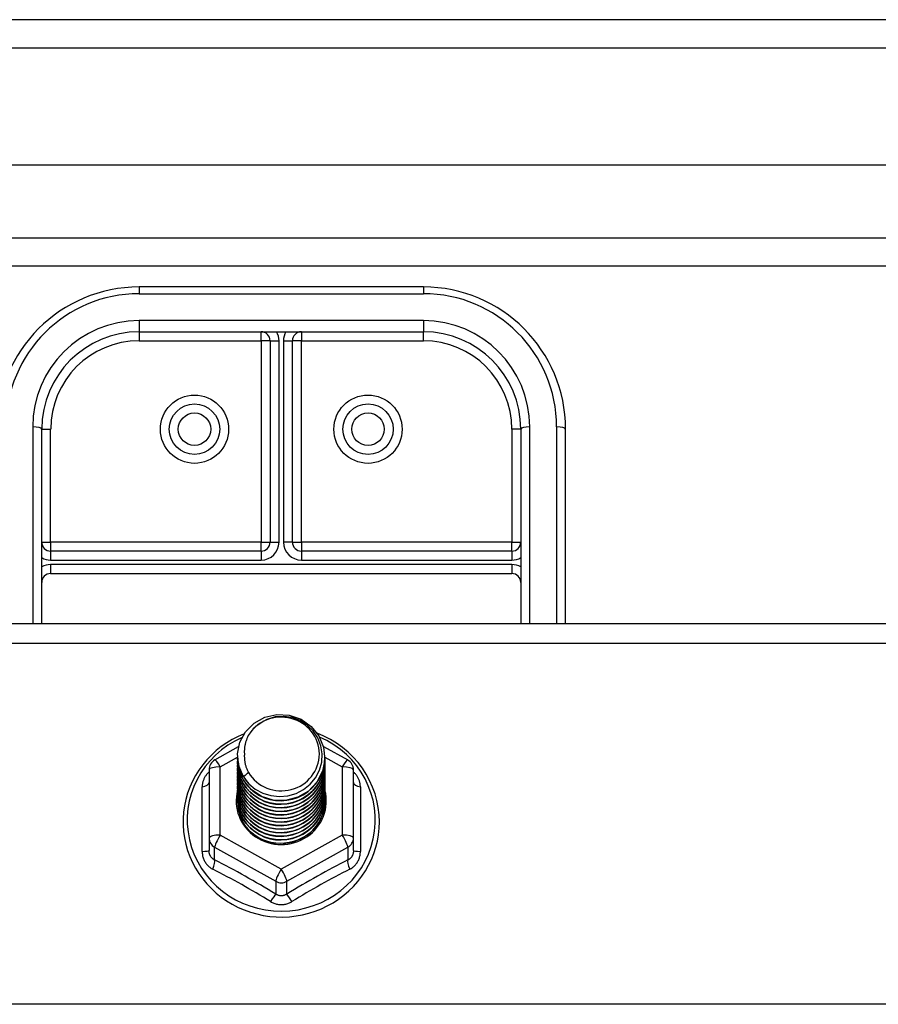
# Model space of a CAD drawing. Header units: inches. Extents: x 40 to 100, y 24.2 to 48.5.
# Tile 34 of 83: x 58.6 to 61.6, y 43.9 to 47.3. Entities that reach past the tile are written whole.
import ezdxf

# ---------------------------------------------------------------- set-up
doc = ezdxf.new("R2010")
doc.units = ezdxf.units.IN
doc.header["$MEASUREMENT"] = 0
doc.layers.add('Visible Edges(ANSI)', color=7, linetype='Continuous', lineweight=25)
doc.layers.add('Visible Tangent Edges(ANSI)', color=7, linetype='Continuous', lineweight=25)

msp = doc.modelspace()

# ---------------------------------------------------------------- linework, layer by layer
at = {"layer": 'Visible Edges(ANSI)'}
for p, q in [((99.9459, 47.3342), (40.1439, 47.3342)), ((99.3362, 46.8224), (40.7535, 46.8224)), ((99.1477, 46.4681), (40.942, 46.4681)), ((60.0449, 46.3943), (59.0449, 46.3943)), ((59.0449, 46.2368), (60.0449, 46.2368)), ((59.5055, 46.2053), (59.5055, 45.4971)), ((59.5842, 45.4971), (59.5842, 46.2053)), ((58.7023, 45.2114), (58.7023, 45.8943)), ((60.3874, 45.8943), (60.3874, 45.2114)), ((60.5449, 45.2114), (60.5449, 45.8943)), ((59.474, 45.4656), (58.7338, 45.4656)), ((60.3559, 45.4656), (59.6157, 45.4656)), ((58.7338, 45.3869), (60.3559, 45.3869)), ((53.5449, 45.2114), (98.5449, 45.2114)), ((59.3111, 44.7312), (59.395, 44.7781)), ((59.6931, 44.779), (59.7786, 44.7312)), ((59.3913, 44.7456), (59.3913, 44.746)), ((59.3913, 44.7331), (59.3913, 44.7335)), ((59.6984, 44.7394), (59.6984, 44.7398)), ((59.2909, 44.6969), (59.2909, 44.4573)), ((59.3913, 44.7206), (59.3913, 44.721)), ((59.3913, 44.708), (59.3913, 44.7084)), ((59.6984, 44.7268), (59.6984, 44.7272)), ((59.6984, 44.7143), (59.6984, 44.7147)), ((59.6984, 44.7017), (59.6984, 44.7022)), ((59.7988, 44.4573), (59.7988, 44.6969)), ((59.3913, 44.6955), (59.3913, 44.6959)), ((59.3913, 44.6829), (59.3913, 44.6834)), ((59.3913, 44.6704), (59.3913, 44.6708)), ((59.6984, 44.6892), (59.6984, 44.6896)), ((59.6984, 44.6767), (59.6984, 44.6771)), ((59.6984, 44.6641), (59.6984, 44.6645)), ((59.3913, 44.6579), (59.3913, 44.6583)), ((59.3913, 44.6453), (59.3913, 44.6457)), ((59.3913, 44.6328), (59.3913, 44.6332)), ((59.6984, 44.6516), (59.6984, 44.652)), ((59.6984, 44.6391), (59.6984, 44.6395)), ((59.3913, 44.6202), (59.3913, 44.6207)), ((59.3913, 44.6077), (59.3913, 44.6081)), ((59.3913, 44.5952), (59.3913, 44.5956)), ((59.6984, 44.6265), (59.6984, 44.6269)), ((59.6984, 44.614), (59.6984, 44.6144)), ((59.6984, 44.6014), (59.6984, 44.6019)), ((59.6984, 44.5889), (59.6984, 44.5893)), ((59.2909, 44.4573), (59.2909, 44.4125)), ((59.7988, 44.4125), (59.7988, 44.4573)), ((59.5256, 44.4385), (59.5251, 44.4358))]:
    msp.add_line(p, q, dxfattribs=at)
at = {"layer": 'Visible Edges(ANSI)', "flags": 128}
for points in [[(59.4122, 44.6723), (59.3958, 44.7109), (59.3915, 44.7524), (59.3995, 44.7933), (59.4194, 44.8304), (59.4494, 44.8605), (59.4871, 44.8813), (59.5295, 44.8908), (59.5732, 44.8885), (59.6145, 44.8743), (59.6502, 44.8494), (59.6774, 44.8157), (59.6939, 44.776), (59.6983, 44.7334), (59.6902, 44.6913), (59.6704, 44.6531), (59.6404, 44.6218), (59.6027, 44.5999), (59.5603, 44.5891), (59.5167, 44.5903), (59.4753, 44.6033), (59.4396, 44.6271), (59.4123, 44.6596), (59.3959, 44.6981), (59.3914, 44.7396)], [(59.4308, 44.6477), (59.4536, 44.6288), (59.4798, 44.6147), (59.5083, 44.6058), (59.5382, 44.6026), (59.5682, 44.6051), (59.597, 44.6135), (59.6236, 44.6272), (59.6468, 44.646), (59.6656, 44.6688), (59.6793, 44.6949), (59.6872, 44.7231), (59.6889, 44.7524), (59.6843, 44.7813), (59.6736, 44.8087), (59.6574, 44.8332), (59.6361, 44.854), (59.6108, 44.8699), (59.5827, 44.8802), (59.553, 44.8844), (59.5231, 44.8823), (59.4944, 44.874), (59.4683, 44.8599), (59.4461, 44.8406), (59.429, 44.817)], [(59.4145, 44.8235), (59.3933, 44.8142), (59.3727, 44.8036), (59.3529, 44.7917), (59.334, 44.7785), (59.3161, 44.7641), (59.2992, 44.7486), (59.2833, 44.732), (59.2687, 44.7144), (59.2554, 44.6958), (59.2433, 44.6764), (59.2327, 44.6563), (59.2234, 44.6355), (59.2156, 44.6141), (59.2094, 44.5923), (59.2047, 44.5701), (59.2015, 44.5476), (59.1999, 44.525), (59.1999, 44.5023), (59.2015, 44.4797), (59.2046, 44.4573), (59.2093, 44.4351), (59.2156, 44.4132), (59.2233, 44.3919), (59.2326, 44.3711), (59.2432, 44.3509), (59.2552, 44.3315), (59.2686, 44.313), (59.2832, 44.2953), (59.299, 44.2787), (59.3159, 44.2632), (59.3339, 44.2487), (59.3528, 44.2355), (59.3725, 44.2236), (59.3931, 44.213), (59.4143, 44.2038), (59.4362, 44.196), (59.4585, 44.1896), (59.4812, 44.1847), (59.5042, 44.1813), (59.5274, 44.1794), (59.5506, 44.179), (59.5738, 44.1801), (59.5969, 44.1828), (59.6198, 44.1869), (59.6423, 44.1926), (59.6644, 44.1997), (59.686, 44.2082), (59.7069, 44.2181), (59.7271, 44.2294), (59.7464, 44.2419), (59.7649, 44.2557), (59.7823, 44.2707), (59.7987, 44.2868), (59.8139, 44.304), (59.8279, 44.3221), (59.8406, 44.341), (59.852, 44.3608), (59.8619, 44.3813), (59.8704, 44.4024), (59.8774, 44.424), (59.8829, 44.446), (59.8869, 44.4684), (59.8892, 44.4909), (59.89, 44.5136)], [(59.429, 44.817), (59.4277, 44.8145), (59.4265, 44.8119), (59.4254, 44.8093), (59.4243, 44.8068), (59.4232, 44.8041), (59.4222, 44.8015), (59.4213, 44.7988), (59.4204, 44.7961), (59.4196, 44.7934), (59.4189, 44.7907), (59.4182, 44.788), (59.4176, 44.7853), (59.417, 44.7825), (59.4165, 44.7798), (59.4161, 44.777), (59.4157, 44.7742), (59.4154, 44.7714), (59.4152, 44.7686), (59.415, 44.7658), (59.4149, 44.763), (59.4149, 44.7602), (59.4149, 44.7574), (59.415, 44.7546), (59.4151, 44.7518)], [(59.89, 44.5136), (59.889, 44.5386), (59.8861, 44.5635), (59.8813, 44.5881), (59.8747, 44.6122), (59.8661, 44.6359), (59.8558, 44.6588), (59.8438, 44.6809), (59.8301, 44.7021), (59.8148, 44.7222), (59.798, 44.7411), (59.7798, 44.7588), (59.7603, 44.775), (59.7396, 44.7899), (59.7178, 44.8032), (59.6951, 44.8149), (59.6715, 44.8249)], [(59.3913, 44.7456), (59.3914, 44.7412), (59.3916, 44.7367), (59.392, 44.7322), (59.3925, 44.7278), (59.3931, 44.7233), (59.3939, 44.7189), (59.3948, 44.7145), (59.3959, 44.7102), (59.3971, 44.7058), (59.3984, 44.7016), (59.3999, 44.6973), (59.4015, 44.6931), (59.4033, 44.689), (59.4052, 44.6849), (59.4072, 44.6808), (59.4093, 44.6768), (59.4116, 44.6729), (59.414, 44.6691), (59.4165, 44.6653), (59.4191, 44.6616), (59.4219, 44.658), (59.4248, 44.6545), (59.4277, 44.651), (59.4308, 44.6477)], [(59.3913, 44.7331), (59.3926, 44.714), (59.3965, 44.6952), (59.403, 44.6771), (59.4119, 44.6599), (59.423, 44.644), (59.4363, 44.6297), (59.4514, 44.6171), (59.4681, 44.6066), (59.4861, 44.5983), (59.5051, 44.5923), (59.5248, 44.5888), (59.5449, 44.5878), (59.5649, 44.5893), (59.5846, 44.5933), (59.6036, 44.5998), (59.6216, 44.6087), (59.6383, 44.6197), (59.6534, 44.6328), (59.6667, 44.6477), (59.6778, 44.6641), (59.6867, 44.6818), (59.6932, 44.7004), (59.6971, 44.7197), (59.6984, 44.7394)], [(59.6983, 44.7333), (59.6977, 44.7131), (59.6944, 44.6932), (59.6884, 44.6738), (59.6798, 44.6555), (59.6688, 44.6384), (59.6556, 44.6228), (59.6403, 44.6092), (59.6234, 44.5976), (59.605, 44.5883), (59.5855, 44.5815), (59.5653, 44.5772), (59.5448, 44.5756), (59.5242, 44.5767), (59.504, 44.5804), (59.4846, 44.5867), (59.4662, 44.5955), (59.4493, 44.6066), (59.434, 44.6197), (59.4208, 44.6347), (59.4098, 44.6513), (59.4012, 44.6692), (59.3953, 44.688), (59.392, 44.7074), (59.3914, 44.727)], [(59.4151, 44.7518), (59.415, 44.749), (59.4149, 44.7462), (59.4149, 44.7434), (59.415, 44.7406), (59.4151, 44.7378), (59.4153, 44.735), (59.4155, 44.7322), (59.4159, 44.7294), (59.4162, 44.7266), (59.4167, 44.7239), (59.4172, 44.7211), (59.4178, 44.7184), (59.4184, 44.7156), (59.4191, 44.7129), (59.4198, 44.7102), (59.4207, 44.7075), (59.4215, 44.7048), (59.4225, 44.7022), (59.4235, 44.6995), (59.4245, 44.6969), (59.4257, 44.6943), (59.4268, 44.6917), (59.4281, 44.6892), (59.4294, 44.6867)], [(59.3913, 44.7206), (59.3926, 44.7014), (59.3965, 44.6827), (59.403, 44.6645), (59.4119, 44.6474), (59.423, 44.6315), (59.4363, 44.6171), (59.4514, 44.6046), (59.4681, 44.5941), (59.4861, 44.5857), (59.5051, 44.5798), (59.5248, 44.5762), (59.5449, 44.5752), (59.5649, 44.5767), (59.5846, 44.5808), (59.6036, 44.5873), (59.6216, 44.5962), (59.6383, 44.6072), (59.6534, 44.6203), (59.6667, 44.6351), (59.6778, 44.6515), (59.6867, 44.6692), (59.6932, 44.6879), (59.6971, 44.7072), (59.6984, 44.7268)], [(59.3913, 44.708), (59.3926, 44.6889), (59.3965, 44.6701), (59.403, 44.652), (59.4119, 44.6348), (59.423, 44.6189), (59.4363, 44.6046), (59.4514, 44.5921), (59.4681, 44.5815), (59.4861, 44.5732), (59.5051, 44.5672), (59.5248, 44.5637), (59.5449, 44.5627), (59.5649, 44.5642), (59.5846, 44.5683), (59.6036, 44.5748), (59.6216, 44.5836), (59.6383, 44.5947), (59.6534, 44.6077), (59.6667, 44.6226), (59.6778, 44.639), (59.6867, 44.6567), (59.6932, 44.6753), (59.6971, 44.6946), (59.6984, 44.7143)], [(59.3913, 44.6955), (59.3926, 44.6764), (59.3965, 44.6576), (59.403, 44.6394), (59.4119, 44.6223), (59.423, 44.6064), (59.4363, 44.5921), (59.4514, 44.5795), (59.4681, 44.569), (59.4861, 44.5607), (59.5051, 44.5547), (59.5248, 44.5511), (59.5449, 44.5501), (59.5649, 44.5517), (59.5846, 44.5557), (59.6036, 44.5622), (59.6216, 44.5711), (59.6383, 44.5821), (59.6534, 44.5952), (59.6667, 44.6101), (59.6778, 44.6265), (59.6867, 44.6441), (59.6932, 44.6628), (59.6971, 44.6821), (59.6984, 44.7017)], [(59.6983, 44.7208), (59.6977, 44.7006), (59.6944, 44.6806), (59.6884, 44.6613), (59.6798, 44.6429), (59.6688, 44.6258), (59.6556, 44.6103), (59.6403, 44.5966), (59.6234, 44.585), (59.605, 44.5757), (59.5855, 44.5689), (59.5653, 44.5647), (59.5448, 44.5631), (59.5242, 44.5642), (59.504, 44.5679), (59.4846, 44.5742), (59.4662, 44.583), (59.4493, 44.594), (59.434, 44.6072), (59.4208, 44.6222), (59.4098, 44.6388), (59.4012, 44.6566), (59.3953, 44.6754), (59.392, 44.6948), (59.3914, 44.7145)], [(59.6983, 44.7082), (59.6977, 44.688), (59.6944, 44.6681), (59.6884, 44.6488), (59.6798, 44.6304), (59.6688, 44.6133), (59.6556, 44.5978), (59.6403, 44.5841), (59.6234, 44.5725), (59.605, 44.5632), (59.5855, 44.5564), (59.5653, 44.5521), (59.5448, 44.5505), (59.5242, 44.5516), (59.504, 44.5554), (59.4846, 44.5617), (59.4662, 44.5704), (59.4493, 44.5815), (59.434, 44.5947), (59.4208, 44.6097), (59.4098, 44.6262), (59.4012, 44.6441), (59.3953, 44.6629), (59.392, 44.6823), (59.3914, 44.702)], [(59.3913, 44.6829), (59.3926, 44.6638), (59.3965, 44.645), (59.403, 44.6269), (59.4119, 44.6097), (59.423, 44.5939), (59.4363, 44.5795), (59.4514, 44.567), (59.4681, 44.5564), (59.4861, 44.5481), (59.5051, 44.5421), (59.5248, 44.5386), (59.5449, 44.5376), (59.5649, 44.5391), (59.5846, 44.5432), (59.6036, 44.5497), (59.6216, 44.5585), (59.6383, 44.5696), (59.6534, 44.5827), (59.6667, 44.5975), (59.6778, 44.6139), (59.6867, 44.6316), (59.6932, 44.6503), (59.6971, 44.6696), (59.6984, 44.6892)], [(59.3913, 44.6704), (59.3926, 44.6513), (59.3965, 44.6325), (59.403, 44.6144), (59.4119, 44.5972), (59.423, 44.5813), (59.4363, 44.567), (59.4514, 44.5544), (59.4681, 44.5439), (59.4861, 44.5356), (59.5051, 44.5296), (59.5248, 44.5261), (59.5449, 44.5251), (59.5649, 44.5266), (59.5846, 44.5306), (59.6036, 44.5371), (59.6216, 44.546), (59.6383, 44.557), (59.6534, 44.5701), (59.6667, 44.585), (59.6778, 44.6014), (59.6867, 44.6191), (59.6932, 44.6377), (59.6971, 44.657), (59.6984, 44.6767)], [(59.3913, 44.6579), (59.3926, 44.6387), (59.3965, 44.62), (59.403, 44.6018), (59.4119, 44.5847), (59.423, 44.5688), (59.4363, 44.5544), (59.4514, 44.5419), (59.4681, 44.5314), (59.4861, 44.523), (59.5051, 44.5171), (59.5248, 44.5135), (59.5449, 44.5125), (59.5649, 44.5141), (59.5846, 44.5181), (59.6036, 44.5246), (59.6216, 44.5335), (59.6383, 44.5445), (59.6534, 44.5576), (59.6667, 44.5724), (59.6778, 44.5889), (59.6867, 44.6065), (59.6932, 44.6252), (59.6971, 44.6445), (59.6984, 44.6641)], [(59.6983, 44.6957), (59.6977, 44.6755), (59.6944, 44.6556), (59.6884, 44.6362), (59.6798, 44.6178), (59.6688, 44.6007), (59.6556, 44.5852), (59.6403, 44.5715), (59.6234, 44.56), (59.605, 44.5507), (59.5855, 44.5438), (59.5653, 44.5396), (59.5448, 44.538), (59.5242, 44.5391), (59.504, 44.5428), (59.4846, 44.5491), (59.4662, 44.5579), (59.4493, 44.569), (59.434, 44.5821), (59.4208, 44.5971), (59.4098, 44.6137), (59.4012, 44.6316), (59.3953, 44.6504), (59.392, 44.6698), (59.3914, 44.6894)], [(59.6983, 44.6831), (59.6977, 44.663), (59.6944, 44.643), (59.6884, 44.6237), (59.6798, 44.6053), (59.6688, 44.5882), (59.6556, 44.5727), (59.6403, 44.559), (59.6234, 44.5474), (59.605, 44.5381), (59.5855, 44.5313), (59.5653, 44.5271), (59.5448, 44.5255), (59.5242, 44.5266), (59.504, 44.5303), (59.4846, 44.5366), (59.4662, 44.5454), (59.4493, 44.5564), (59.434, 44.5696), (59.4208, 44.5846), (59.4098, 44.6012), (59.4012, 44.619), (59.3953, 44.6378), (59.392, 44.6572), (59.3914, 44.6769)], [(59.6983, 44.6706), (59.6977, 44.6504), (59.6944, 44.6305), (59.6884, 44.6112), (59.6798, 44.5928), (59.6688, 44.5757), (59.6556, 44.5601), (59.6403, 44.5465), (59.6234, 44.5349), (59.605, 44.5256), (59.5855, 44.5188), (59.5653, 44.5145), (59.5448, 44.5129), (59.5242, 44.514), (59.504, 44.5177), (59.4846, 44.5241), (59.4662, 44.5328), (59.4493, 44.5439), (59.434, 44.557), (59.4208, 44.572), (59.4098, 44.5886), (59.4012, 44.6065), (59.3953, 44.6253), (59.392, 44.6447), (59.3914, 44.6643)], [(59.4294, 44.6867), (59.4286, 44.6861), (59.4279, 44.6855), (59.4272, 44.6849), (59.4265, 44.6843), (59.4258, 44.6837), (59.4251, 44.6831), (59.4244, 44.6825), (59.4236, 44.6819), (59.4229, 44.6813), (59.4222, 44.6807), (59.4215, 44.6801), (59.4208, 44.6795), (59.4201, 44.6789), (59.4194, 44.6783), (59.4186, 44.6777), (59.4179, 44.6771), (59.4172, 44.6765), (59.4165, 44.6759), (59.4158, 44.6753), (59.4151, 44.6747), (59.4144, 44.6741), (59.4136, 44.6735), (59.4129, 44.6729), (59.4122, 44.6723)], [(59.3913, 44.6453), (59.3926, 44.6262), (59.3965, 44.6074), (59.403, 44.5893), (59.4119, 44.5721), (59.423, 44.5562), (59.4363, 44.5419), (59.4514, 44.5294), (59.4681, 44.5188), (59.4861, 44.5105), (59.5051, 44.5045), (59.5248, 44.501), (59.5449, 44.5), (59.5649, 44.5015), (59.5846, 44.5056), (59.6036, 44.5121), (59.6216, 44.5209), (59.6383, 44.532), (59.6534, 44.545), (59.6667, 44.5599), (59.6778, 44.5763), (59.6867, 44.594), (59.6932, 44.6126), (59.6971, 44.632), (59.6984, 44.6516)], [(59.3913, 44.6328), (59.3926, 44.6137), (59.3965, 44.5949), (59.403, 44.5768), (59.4119, 44.5596), (59.423, 44.5437), (59.4363, 44.5294), (59.4514, 44.5168), (59.4681, 44.5063), (59.4861, 44.498), (59.5051, 44.492), (59.5248, 44.4885), (59.5449, 44.4874), (59.5649, 44.489), (59.5846, 44.493), (59.6036, 44.4995), (59.6216, 44.5084), (59.6383, 44.5194), (59.6534, 44.5325), (59.6667, 44.5474), (59.6778, 44.5638), (59.6867, 44.5815), (59.6932, 44.6001), (59.6971, 44.6194), (59.6984, 44.6391)], [(59.6983, 44.6581), (59.6977, 44.6379), (59.6944, 44.6179), (59.6884, 44.5986), (59.6798, 44.5802), (59.6688, 44.5631), (59.6556, 44.5476), (59.6403, 44.5339), (59.6234, 44.5223), (59.605, 44.5131), (59.5855, 44.5062), (59.5653, 44.502), (59.5448, 44.5004), (59.5242, 44.5015), (59.504, 44.5052), (59.4846, 44.5115), (59.4662, 44.5203), (59.4493, 44.5313), (59.434, 44.5445), (59.4208, 44.5595), (59.4098, 44.5761), (59.4012, 44.5939), (59.3953, 44.6127), (59.392, 44.6321), (59.3914, 44.6518)], [(59.6983, 44.6455), (59.6977, 44.6253), (59.6944, 44.6054), (59.6884, 44.5861), (59.6798, 44.5677), (59.6688, 44.5506), (59.6556, 44.5351), (59.6403, 44.5214), (59.6234, 44.5098), (59.605, 44.5005), (59.5855, 44.4937), (59.5653, 44.4894), (59.5448, 44.4879), (59.5242, 44.4889), (59.504, 44.4927), (59.4846, 44.499), (59.4662, 44.5077), (59.4493, 44.5188), (59.434, 44.532), (59.4208, 44.547), (59.4098, 44.5636), (59.4012, 44.5814), (59.3953, 44.6002), (59.392, 44.6196), (59.3914, 44.6393)], [(59.6983, 44.633), (59.6977, 44.6128), (59.6944, 44.5929), (59.6884, 44.5735), (59.6798, 44.5552), (59.6688, 44.538), (59.6556, 44.5225), (59.6403, 44.5088), (59.6234, 44.4973), (59.605, 44.488), (59.5855, 44.4812), (59.5653, 44.4769), (59.5448, 44.4753), (59.5242, 44.4764), (59.504, 44.4801), (59.4846, 44.4864), (59.4662, 44.4952), (59.4493, 44.5063), (59.434, 44.5194), (59.4208, 44.5344), (59.4098, 44.551), (59.4012, 44.5689), (59.3953, 44.5877), (59.392, 44.6071), (59.3914, 44.6267)], [(59.3913, 44.6202), (59.3926, 44.6011), (59.3965, 44.5823), (59.403, 44.5642), (59.4119, 44.5471), (59.423, 44.5312), (59.4363, 44.5168), (59.4514, 44.5043), (59.4681, 44.4938), (59.4861, 44.4854), (59.5051, 44.4794), (59.5248, 44.4759), (59.5449, 44.4749), (59.5649, 44.4764), (59.5846, 44.4805), (59.6036, 44.487), (59.6216, 44.4958), (59.6383, 44.5069), (59.6534, 44.52), (59.6667, 44.5348), (59.6778, 44.5512), (59.6867, 44.5689), (59.6932, 44.5876), (59.6971, 44.6069), (59.6984, 44.6265)], [(59.3913, 44.6077), (59.3926, 44.5886), (59.3965, 44.5698), (59.403, 44.5517), (59.4119, 44.5345), (59.423, 44.5186), (59.4363, 44.5043), (59.4514, 44.4917), (59.4681, 44.4812), (59.4861, 44.4729), (59.5051, 44.4669), (59.5248, 44.4634), (59.5449, 44.4624), (59.5649, 44.4639), (59.5846, 44.4679), (59.6036, 44.4745), (59.6216, 44.4833), (59.6383, 44.4944), (59.6534, 44.5074), (59.6667, 44.5223), (59.6778, 44.5387), (59.6867, 44.5564), (59.6932, 44.575), (59.6971, 44.5943), (59.6984, 44.614)], [(59.3913, 44.5952), (59.3926, 44.5761), (59.3965, 44.5573), (59.403, 44.5391), (59.4119, 44.522), (59.423, 44.5061), (59.4363, 44.4918), (59.4514, 44.4792), (59.4681, 44.4687), (59.4861, 44.4603), (59.5051, 44.4544), (59.5248, 44.4508), (59.5449, 44.4498), (59.5649, 44.4514), (59.5846, 44.4554), (59.6036, 44.4619), (59.6216, 44.4708), (59.6383, 44.4818), (59.6534, 44.4949), (59.6667, 44.5097), (59.6778, 44.5262), (59.6867, 44.5438), (59.6932, 44.5625), (59.6971, 44.5818), (59.6984, 44.6014)], [(59.6983, 44.6205), (59.6977, 44.6003), (59.6944, 44.5803), (59.6884, 44.561), (59.6798, 44.5426), (59.6688, 44.5255), (59.6556, 44.51), (59.6403, 44.4963), (59.6234, 44.4847), (59.605, 44.4754), (59.5855, 44.4686), (59.5653, 44.4644), (59.5448, 44.4628), (59.5242, 44.4639), (59.504, 44.4676), (59.4846, 44.4739), (59.4662, 44.4827), (59.4493, 44.4937), (59.434, 44.5069), (59.4208, 44.5219), (59.4098, 44.5385), (59.4012, 44.5563), (59.3953, 44.5751), (59.392, 44.5945), (59.3914, 44.6142)], [(59.6983, 44.6079), (59.6977, 44.5877), (59.6944, 44.5678), (59.6884, 44.5485), (59.6798, 44.5301), (59.6688, 44.513), (59.6556, 44.4974), (59.6403, 44.4838), (59.6234, 44.4722), (59.605, 44.4629), (59.5855, 44.4561), (59.5653, 44.4518), (59.5448, 44.4502), (59.5242, 44.4513), (59.504, 44.455), (59.4846, 44.4614), (59.4662, 44.4701), (59.4493, 44.4812), (59.434, 44.4943), (59.4208, 44.5094), (59.4098, 44.5259), (59.4012, 44.5438), (59.3953, 44.5626), (59.392, 44.582), (59.3914, 44.6016)], [(59.6983, 44.5954), (59.6981, 44.58), (59.6963, 44.5647), (59.693, 44.5497), (59.6881, 44.535), (59.6817, 44.521), (59.6738, 44.5076), (59.6647, 44.4951), (59.6542, 44.4835), (59.6426, 44.4731), (59.63, 44.4638), (59.6166, 44.4559), (59.6023, 44.4493), (59.5875, 44.4441), (59.5722, 44.4404), (59.5566, 44.4383), (59.5409, 44.4377), (59.5253, 44.4387), (59.5098, 44.4412), (59.4947, 44.4452), (59.4802, 44.4507), (59.4663, 44.4575), (59.4532, 44.4658), (59.4411, 44.4752), (59.4301, 44.4858)], [(59.5251, 44.4358), (59.5165, 44.4372), (59.5081, 44.4391), (59.4998, 44.4415), (59.4916, 44.4442), (59.4836, 44.4474), (59.4758, 44.4511), (59.4682, 44.4551), (59.4608, 44.4596), (59.4538, 44.4645), (59.447, 44.4697), (59.4406, 44.4752), (59.4345, 44.4812), (59.4287, 44.4874), (59.4233, 44.494), (59.4183, 44.5008), (59.4138, 44.5079), (59.4096, 44.5152), (59.4059, 44.5227), (59.4026, 44.5304), (59.3998, 44.5383), (59.3975, 44.5464), (59.3956, 44.5546), (59.3943, 44.5628), (59.3934, 44.5711)], [(59.5512, 44.4375), (59.561, 44.4383), (59.5707, 44.4397), (59.5803, 44.4418), (59.5897, 44.4444), (59.599, 44.4475), (59.608, 44.4513), (59.6168, 44.4556), (59.6253, 44.4604), (59.6335, 44.4657), (59.6413, 44.4716), (59.6487, 44.4779), (59.6557, 44.4846), (59.6622, 44.4918), (59.6683, 44.4993), (59.6738, 44.5072), (59.6789, 44.5154), (59.6834, 44.524), (59.6873, 44.5328), (59.6907, 44.5418), (59.6934, 44.551), (59.6956, 44.5603), (59.6972, 44.5698), (59.6981, 44.5793), (59.6984, 44.5889)]]:
    msp.add_lwpolyline(points, dxfattribs=at)
at = {"layer": 'Visible Edges(ANSI)'}
for centre in [(59.2397, 45.8943), (59.85, 45.8943)]:
    msp.add_circle(centre, 0.0886, dxfattribs=at)
for centre, radius, start, end in [((59.0449, 45.8943), 0.5, 90, 180), ((60.0449, 45.8943), 0.5, 0, 90), ((59.0449, 45.8943), 0.3425, 90, 180), ((59.474, 46.2053), 0.0315, 0, 90), ((59.6157, 46.2053), 0.0315, 90, 180), ((60.0449, 45.8943), 0.3425, 0, 90), ((58.7338, 45.4971), 0.0315, 180, 270), ((59.474, 45.4971), 0.0315, 270, 0), ((59.6157, 45.4971), 0.0315, 180, 270), ((60.3559, 45.4971), 0.0315, 270, 0), ((58.7338, 45.3554), 0.0315, 90, 180), ((60.3559, 45.3554), 0.0315, 0, 90), ((59.3303, 44.6969), 0.0394, 119.1745, 180), ((59.7594, 44.6969), 0.0394, 0, 60.8255)]:
    msp.add_arc(centre, radius, start, end, dxfattribs=at)
for centre, major_axis, start_param, end_param in [((59.5449, 44.7521), (0.1339, 0), 3.671471, 8.899926), ((59.5449, 44.7471), (0.1535, 0), 3.669461, 3.875388), ((59.5449, 44.5871), (-0.1585, 0), 6.031366, 9.674843)]:
    msp.add_ellipse(centre, major_axis=major_axis, ratio=0.966998, start_param=start_param, end_param=end_param, dxfattribs=at)
at = {"layer": 'Visible Tangent Edges(ANSI)'}
for p, q in [((40.1439, 47.2352), (99.9459, 47.2352)), ((40.812, 46.5671), (99.2777, 46.5671)), ((59.0449, 46.3943), (59.0449, 46.3708)), ((60.0449, 46.3943), (60.0449, 46.3708)), ((59.0449, 46.3708), (60.0449, 46.3708)), ((60.0449, 46.2763), (59.0449, 46.2763)), ((59.0449, 46.2763), (59.0449, 46.2368)), ((60.0449, 46.2763), (60.0449, 46.2368)), ((59.0449, 46.2368), (59.0449, 46.2053)), ((59.474, 46.2053), (59.474, 46.2368)), ((59.6157, 46.2368), (59.6157, 46.2053)), ((60.0449, 46.2053), (60.0449, 46.2368)), ((59.0449, 46.2053), (59.474, 46.2053)), ((59.474, 46.2053), (59.474, 45.4971)), ((59.5055, 46.2053), (59.474, 46.2053)), ((59.5055, 46.2053), (59.537, 46.2053)), ((59.537, 45.4971), (59.537, 46.2053)), ((59.5527, 46.2053), (59.5527, 45.4971)), ((59.5527, 46.2053), (59.5842, 46.2053)), ((59.6157, 46.2053), (59.5842, 46.2053)), ((59.6157, 46.2053), (60.0449, 46.2053)), ((59.6157, 45.4971), (59.6157, 46.2053)), ((58.6708, 45.9023), (58.6708, 45.2114)), ((58.7023, 45.8943), (58.7338, 45.8943)), ((58.7338, 45.4971), (58.7338, 45.8943)), ((60.3559, 45.8943), (60.3559, 45.4971)), ((60.3874, 45.8943), (60.3559, 45.8943)), ((60.4189, 45.2114), (60.4189, 45.9023)), ((60.5134, 45.9023), (60.5134, 45.2114)), ((58.7023, 45.4971), (58.7338, 45.4971)), ((59.474, 45.4971), (58.7338, 45.4971)), ((58.7338, 45.4971), (58.7338, 45.4656)), ((59.474, 45.4656), (59.474, 45.4971)), ((59.474, 45.4971), (59.5055, 45.4971)), ((59.5055, 45.4971), (59.537, 45.4971)), ((59.5842, 45.4971), (59.5527, 45.4971)), ((59.5842, 45.4971), (59.6157, 45.4971)), ((60.3559, 45.4971), (59.6157, 45.4971)), ((59.6157, 45.4971), (59.6157, 45.4656)), ((60.3559, 45.4971), (60.3874, 45.4971)), ((60.3559, 45.4656), (60.3559, 45.4971)), ((58.7338, 45.4656), (58.7338, 45.4341)), ((59.474, 45.4656), (59.474, 45.4341)), ((59.6157, 45.4656), (59.6157, 45.4341)), ((60.3559, 45.4656), (60.3559, 45.4341)), ((58.7338, 45.4341), (59.474, 45.4341)), ((59.6157, 45.4341), (60.3559, 45.4341)), ((58.7338, 45.4184), (58.7338, 45.3869)), ((60.3559, 45.4184), (58.7338, 45.4184)), ((60.3559, 45.4184), (60.3559, 45.3869)), ((53.5449, 45.1417), (98.5449, 45.1417)), ((59.3303, 44.7069), (59.3914, 44.741)), ((59.6984, 44.741), (59.7594, 44.7069)), ((59.3303, 44.4673), (59.3303, 44.7069)), ((59.7594, 44.7069), (59.7594, 44.4673)), ((59.2667, 44.4095), (59.2667, 44.6367)), ((59.823, 44.6367), (59.823, 44.4095)), ((59.5449, 44.3475), (59.3303, 44.4673)), ((59.7594, 44.4673), (59.5449, 44.3475)), ((59.3106, 44.4243), (59.5252, 44.3045)), ((59.3106, 44.3795), (59.3106, 44.4243)), ((59.5645, 44.3045), (59.7791, 44.4243)), ((59.7791, 44.4243), (59.7791, 44.3795)), ((59.5252, 44.3045), (59.5252, 44.2597)), ((59.5645, 44.2597), (59.5645, 44.3045)), ((98.5449, 43.872), (53.5449, 43.872))]:
    msp.add_line(p, q, dxfattribs=at)
at = {"layer": 'Visible Tangent Edges(ANSI)', "flags": 128}
for points in [[(59.2909, 44.6894), (59.289, 44.6876), (59.2872, 44.6858), (59.2855, 44.6839), (59.2838, 44.6819), (59.2822, 44.6799), (59.2806, 44.6779), (59.2792, 44.6758), (59.2778, 44.6737), (59.2765, 44.6715), (59.2752, 44.6693), (59.2741, 44.6671), (59.273, 44.6649), (59.272, 44.6626), (59.2711, 44.6603), (59.2702, 44.658), (59.2695, 44.6556), (59.2688, 44.6533), (59.2683, 44.6509), (59.2678, 44.6486), (59.2674, 44.6462), (59.2671, 44.6438), (59.2669, 44.6414), (59.2667, 44.6391), (59.2667, 44.6367)], [(59.823, 44.6367), (59.823, 44.6391), (59.8228, 44.6414), (59.8226, 44.6438), (59.8223, 44.6462), (59.8219, 44.6486), (59.8214, 44.6509), (59.8209, 44.6533), (59.8202, 44.6556), (59.8195, 44.658), (59.8186, 44.6603), (59.8177, 44.6626), (59.8167, 44.6649), (59.8157, 44.6671), (59.8145, 44.6693), (59.8133, 44.6715), (59.8119, 44.6737), (59.8105, 44.6758), (59.8091, 44.6779), (59.8075, 44.6799), (59.8059, 44.6819), (59.8042, 44.6839), (59.8025, 44.6858), (59.8007, 44.6876), (59.7988, 44.6894)], [(59.2667, 44.4095), (59.2668, 44.4063), (59.267, 44.403), (59.2673, 44.3998), (59.2678, 44.3966), (59.2684, 44.3934), (59.2692, 44.3902), (59.2701, 44.3871), (59.2712, 44.384), (59.2724, 44.3811), (59.2737, 44.3781), (59.2751, 44.3753), (59.2767, 44.3725), (59.2784, 44.3698), (59.2802, 44.3672), (59.2822, 44.3647), (59.2842, 44.3622), (59.2864, 44.3599), (59.2886, 44.3577), (59.291, 44.3556), (59.2934, 44.3537), (59.296, 44.3518), (59.2986, 44.3501), (59.3013, 44.3485), (59.304, 44.347)], [(59.3106, 44.3795), (59.3092, 44.3802), (59.3077, 44.381), (59.3064, 44.3818), (59.305, 44.3827), (59.3037, 44.3837), (59.3025, 44.3848), (59.3013, 44.3859), (59.3002, 44.3871), (59.2991, 44.3883), (59.2981, 44.3897), (59.2971, 44.391), (59.2962, 44.3924), (59.2954, 44.3939), (59.2946, 44.3954), (59.2939, 44.397), (59.2933, 44.3986), (59.2927, 44.4002), (59.2923, 44.4019), (59.2918, 44.4036), (59.2915, 44.4054), (59.2913, 44.4071), (59.2911, 44.4089), (59.291, 44.4107), (59.2909, 44.4125)], [(59.7988, 44.4125), (59.7988, 44.4107), (59.7986, 44.4089), (59.7985, 44.4071), (59.7982, 44.4054), (59.7979, 44.4036), (59.7975, 44.4019), (59.797, 44.4002), (59.7964, 44.3986), (59.7958, 44.397), (59.7951, 44.3954), (59.7943, 44.3939), (59.7935, 44.3924), (59.7926, 44.391), (59.7917, 44.3897), (59.7906, 44.3883), (59.7896, 44.3871), (59.7884, 44.3859), (59.7872, 44.3848), (59.786, 44.3837), (59.7847, 44.3827), (59.7833, 44.3818), (59.782, 44.381), (59.7806, 44.3802), (59.7791, 44.3795)], [(59.7857, 44.347), (59.7884, 44.3485), (59.7911, 44.3501), (59.7937, 44.3518), (59.7963, 44.3537), (59.7987, 44.3556), (59.8011, 44.3577), (59.8033, 44.3599), (59.8055, 44.3622), (59.8075, 44.3647), (59.8095, 44.3672), (59.8113, 44.3698), (59.813, 44.3725), (59.8146, 44.3753), (59.816, 44.3781), (59.8173, 44.3811), (59.8185, 44.384), (59.8196, 44.3871), (59.8205, 44.3902), (59.8213, 44.3934), (59.8219, 44.3966), (59.8224, 44.3998), (59.8227, 44.403), (59.823, 44.4063), (59.823, 44.4095)], [(59.5645, 44.2597), (59.5631, 44.2588), (59.5615, 44.2579), (59.56, 44.2571), (59.5584, 44.2564), (59.5567, 44.2558), (59.5551, 44.2552), (59.5534, 44.2547), (59.5517, 44.2543), (59.55, 44.254), (59.5483, 44.2538), (59.5466, 44.2537), (59.5449, 44.2536), (59.5431, 44.2537), (59.5414, 44.2538), (59.5397, 44.254), (59.538, 44.2543), (59.5363, 44.2547), (59.5346, 44.2552), (59.533, 44.2557), (59.5314, 44.2564), (59.5298, 44.2571), (59.5282, 44.2579), (59.5267, 44.2588), (59.5252, 44.2597)], [(59.5075, 44.2334), (59.5103, 44.2317), (59.5132, 44.2302), (59.5162, 44.2288), (59.5193, 44.2276), (59.5223, 44.2265), (59.5255, 44.2255), (59.5287, 44.2247), (59.5319, 44.224), (59.5351, 44.2235), (59.5383, 44.2231), (59.5416, 44.2229), (59.5449, 44.2228), (59.5482, 44.2229), (59.5514, 44.2231), (59.5547, 44.2235), (59.5579, 44.224), (59.5611, 44.2247), (59.5643, 44.2255), (59.5674, 44.2265), (59.5705, 44.2276), (59.5735, 44.2289), (59.5765, 44.2302), (59.5794, 44.2317), (59.5822, 44.2334)]]:
    msp.add_lwpolyline(points, dxfattribs=at)
at = {"layer": 'Visible Tangent Edges(ANSI)'}
for centre, radius in [((59.2397, 45.8943), 0.1201), ((59.85, 45.8943), 0.1201), ((59.2397, 45.8943), 0.0571), ((59.85, 45.8943), 0.0571)]:
    msp.add_circle(centre, radius, dxfattribs=at)
for centre, radius, start, end in [((59.0449, 45.9023), 0.4685, 90, 180), ((60.0449, 45.9023), 0.4685, 0, 90), ((59.0449, 45.9023), 0.374, 90, 180), ((60.0449, 45.9023), 0.374, 0, 90), ((59.474, 46.2053), 0.063, 0, 30), ((59.6157, 46.2053), 0.063, 150, 180), ((59.0449, 45.8943), 0.311, 90, 180), ((60.0449, 45.8943), 0.311, 0, 90), ((59.474, 45.4971), 0.063, 270, 0), ((59.6157, 45.4971), 0.063, 180, 270), ((58.7338, 45.4971), 0.063, 240, 270), ((60.3559, 45.4971), 0.063, 270, 300), ((58.7338, 45.3554), 0.063, 90, 120), ((60.3559, 45.3554), 0.063, 60, 90)]:
    msp.add_arc(centre, radius, start, end, dxfattribs=at)
for centre, major_axis, ratio, start_param, end_param in [((58.6708, 45.8943), (0.0315, 0), 0.254784, 0, 1.570796), ((60.4189, 45.8943), (-0.0315, 0), 0.254784, 4.712389, 6.283185), ((60.5134, 45.8943), (0.0315, 0), 0.254784, 0, 1.570796), ((59.5449, 44.5196), (0.3308, 0), 0.966998, 2.000874, 7.433991), ((59.3303, 44.6969), (-0.0192, 0.0344), 0.127392, 4.936728, 6.283185), ((59.7594, 44.6969), (0.0192, 0.0344), 0.127392, 0, 1.346458), ((59.3303, 44.6969), (-0.0394, 0), 0.254784, 4.712389, 6.283185), ((59.7594, 44.6969), (0.0394, 0), 0.254784, 0, 1.570796), ((59.2515, 44.652), (0.0394, 0), 0.420933, 5.107073, 6.283185), ((59.8382, 44.652), (-0.0394, 0), 0.420933, 0, 1.176113), ((59.3303, 44.4573), (-0.0394, 0), 0.254784, 4.712389, 6.283185), ((59.3303, 44.4573), (-0.0394, 0), 0.966998, 0, 1.047198), ((59.3303, 44.4573), (-0.0192, -0.0344), 0.127392, 4.48805, 6.058847), ((59.7594, 44.4573), (0.0394, 0), 0.254784, 0, 1.570796), ((59.7594, 44.4573), (0.0192, -0.0344), 0.127392, 0.224339, 1.795135), ((59.7594, 44.4573), (0.0394, 0), 0.966998, 5.235988, 6.283185), ((59.2515, 44.4125), (0.0394, 0), 0.080687, 5.107073, 6.283185), ((59.8382, 44.4125), (-0.0394, 0), 0.080687, 0, 1.176113), ((59.2909, 44.3465), (0.0178, 0.0351), 0.295528, 4.874003, 6.050115), ((59.4179, 44.143), (-0.6046, 0.361), 0.220649, 4.666525, 5.020223), ((59.6718, 44.143), (-0.6046, -0.361), 0.220649, 4.404555, 4.758253), ((59.7988, 44.3465), (-0.0178, 0.0351), 0.295528, 0.23307, 1.409183), ((59.4058, 44.1227), (0.5734, -0.3423), 0.220649, 1.524932, 1.878631), ((59.5449, 44.3375), (-0.0192, -0.0344), 0.127392, 4.48805, 6.058847), ((59.5449, 44.3375), (0.0192, -0.0344), 0.127392, 0.224339, 1.795135), ((59.6839, 44.1227), (0.5734, 0.3423), 0.220649, 1.262962, 1.61666), ((59.5449, 44.3375), (0.0394, 0), 0.966998, 4.18879, 5.235988), ((59.5055, 44.2267), (0.0205, 0.0336), 0.044718, 0.222707, 1.398819), ((59.5842, 44.2267), (-0.0205, 0.0336), 0.044718, 4.884366, 6.060479)]:
    msp.add_ellipse(centre, major_axis=major_axis, ratio=ratio, start_param=start_param, end_param=end_param, dxfattribs=at)

doc.saveas('drawing.dxf')
